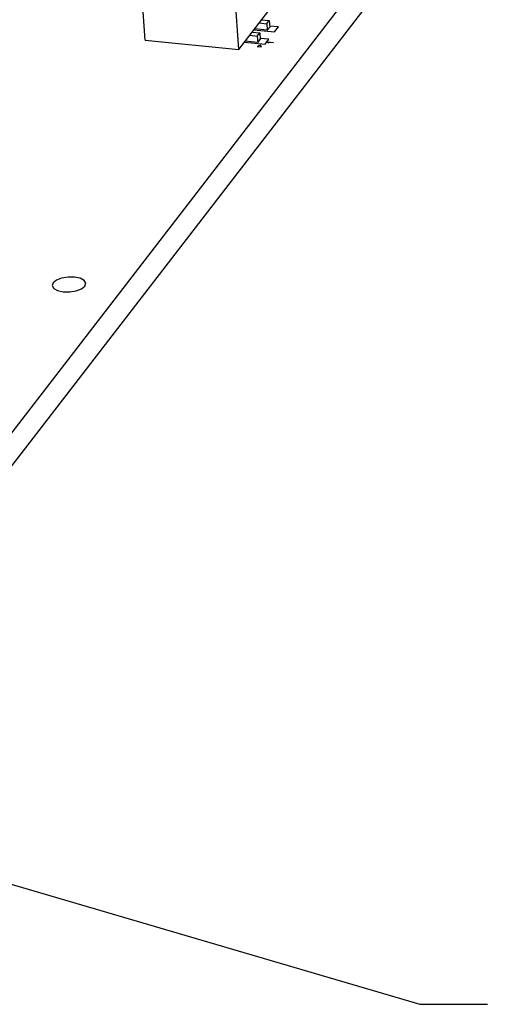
# Model space of a CAD drawing. Extents: x 0 to 1189, y 0 to 841.
# Tile 41 of 50: x 663 to 704, y 307 to 394. Entities that reach past the tile are written whole.
import ezdxf

# ---------------------------------------------------------------- set-up
doc = ezdxf.new("R2010")
doc.units = 0
doc.header["$LTSCALE"] = 65.395
doc.layers.get('0').update_dxf_attribs({"linetype": 'CONTINUOUS'})
doc.layers.add('ALL_CURVES', color=7, linetype='CONTINUOUS')

msp = doc.modelspace()

# ---------------------------------------------------------------- linework, layer by layer
at = {"color": 7, "linetype": 'CONTINUOUS'}
for p, q in [((660.419, 355.788), (722.007, 435.654)), ((660.606, 353.095), (722.195, 432.961)), ((673.747, 392.492), (673.185, 400.573)), ((682.03, 391.681), (688.777, 400.429)), ((682.03, 391.681), (681.467, 399.761)), ((684.052, 394.303), (684.726, 394.237)), ((684.514, 393.962), (684.726, 394.237)), ((684.726, 394.237), (684.766, 393.663)), ((684.554, 393.387), (683.431, 393.497)), ((683.84, 394.028), (684.514, 393.962)), ((684.514, 393.962), (684.554, 393.387)), ((684.554, 393.387), (684.766, 393.663)), ((673.747, 392.492), (682.03, 391.681)), ((682.997, 392.934), (683.67, 392.868)), ((683.209, 393.21), (683.883, 393.144)), ((683.67, 392.868), (683.883, 393.144)), ((683.67, 392.868), (683.71, 392.293)), ((683.71, 392.293), (683.923, 392.569)), ((683.883, 393.144), (683.923, 392.569)), ((683.71, 392.293), (682.588, 392.403)), ((665.573, 371.005), (665.488, 370.762)), ((668.396, 370.728), (668.481, 370.971))]:
    msp.add_line(p, q, dxfattribs=at)
at = {"color": 2, "linetype": 'CONTINUOUS'}
for p, q in [((655.66, 319.581), (698.068, 307.114)), ((698.068, 307.114), (704.068, 307.114))]:
    msp.add_line(p, q, dxfattribs=at)
at = {"color": 7, "linetype": 'CONTINUOUS'}
for points in [[(668.481, 370.971), (668.335, 371.225), (667.985, 371.41), (667.483, 371.512), (666.904, 371.516), (666.338, 371.421), (665.871, 371.241), (665.573, 371.005)], [(665.488, 370.762), (665.634, 370.508), (665.984, 370.323), (666.486, 370.221), (667.065, 370.217), (667.631, 370.312), (668.098, 370.491), (668.396, 370.728)]]:
    msp.add_lwpolyline(points, dxfattribs=at)
at = {"layer": 'ALL_CURVES', "color": 4, "linetype": 'CONTINUOUS'}
for p, q in [((683.368, 393.415), (685.197, 393.236)), ((685.535, 393.675), (684.76, 393.751)), ((685.197, 393.236), (685.535, 393.675)), ((684.692, 392.582), (683.917, 392.658)), ((684.353, 392.142), (684.692, 392.582)), ((682.524, 392.322), (684.353, 392.142)), ((683.962, 392.071), (683.669, 391.943)), ((683.669, 391.943), (684.027, 391.908)), ((684.027, 391.908), (683.962, 392.071)), ((684.567, 392.314), (684.589, 392.343)), ((684.619, 392.278), (684.567, 392.314)), ((684.589, 392.343), (685.088, 392.294)), ((684.704, 392.27), (684.619, 392.278)), ((685.066, 392.265), (684.652, 392.306)), ((684.652, 392.306), (684.704, 392.27)), ((685.088, 392.294), (685.066, 392.265))]:
    msp.add_line(p, q, dxfattribs=at)

doc.saveas('drawing.dxf')
